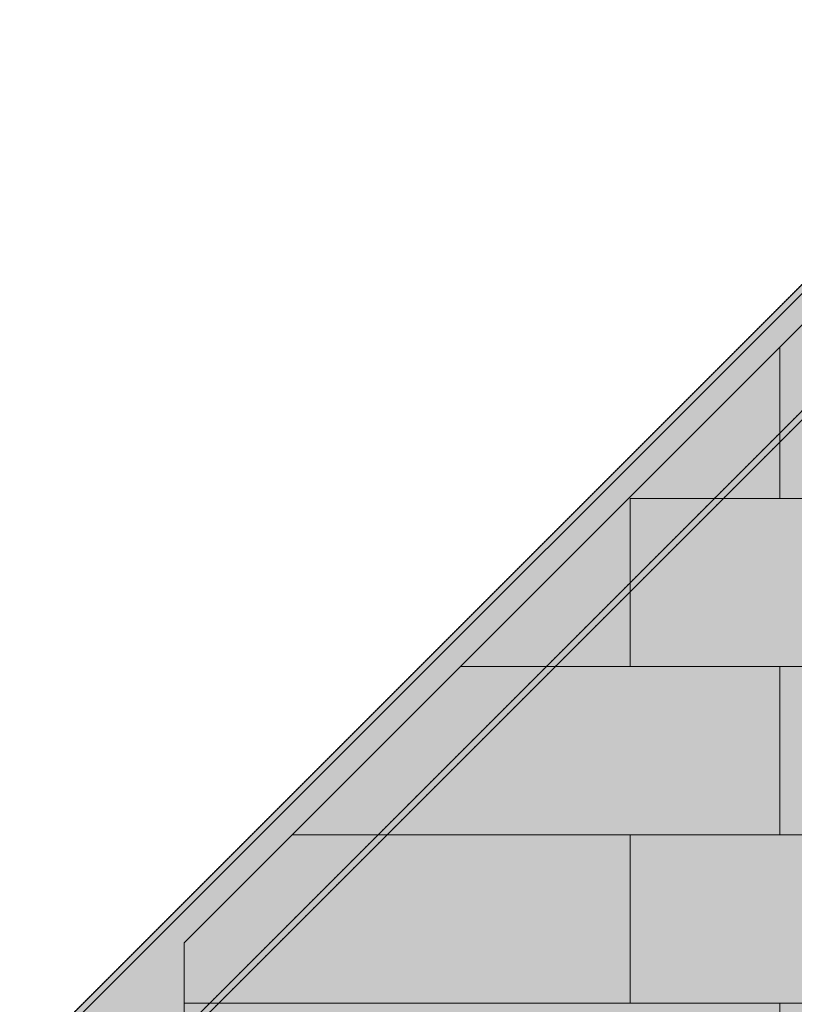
# Model space of a CAD drawing. Header units: millimetres. Extents: x -34902 to 4183, y -5139 to 9807.
# Tile 4 of 250: x -33252 to -31148, y 3804 to 6479. Entities that reach past the tile are written whole.
import ezdxf

# ---------------------------------------------------------------- set-up
doc = ezdxf.new("R2010")
doc.units = ezdxf.units.MM
doc.linetypes.add('DASHED', pattern=[1.524, 1.27, -0.254])
for name, color, linetype in [('FILL-C_9EB2DB', 7, 'Continuous'), ('FILL-EPS', 7, 'Continuous'), ('LINE-C_2E8C94', 7, 'Continuous'), ('LINE-C_337880', 7, 'Continuous'), ('LINE-STEEL', 7, 'Continuous'), ('LINE-STEEL-DASH', 7, 'DASHED')]:
    doc.layers.add(name, color=color, linetype=linetype)

msp = doc.modelspace()

# ---------------------------------------------------------------- hatches: boundary and pattern name
at = {"layer": 'FILL-C_9EB2DB', "true_color": 0x9eb2db}
h = msp.add_hatch(color=9, dxfattribs=at)
h.dxf.hatch_style = 1
h.paths.add_polyline_path([(-33252.1, 3634.8), (-33252.1, 3634.8), (-30407.8, 6479), (-29503, 6479), (-29503, 6461.7), (-30400.7, 6461.7), (-33239.8, 3622.5), (-33252.1, 3634.8)])
h = msp.add_hatch(color=9, dxfattribs=at)
h.dxf.hatch_style = 1
h.paths.add_polyline_path([(-33252.1, 3634.8), (-33252.1, 3634.8), (-30407.8, 6479), (-29503, 6479), (-29503, 6461.7), (-30400.7, 6461.7), (-33239.8, 3622.5), (-33252.1, 3634.8)])
h = msp.add_hatch(color=9, dxfattribs=at)
h.dxf.hatch_style = 1
h.paths.add_polyline_path([(-33239.8, 3622.5), (-30400.7, 6461.7), (-29503, 6461.7), (-29503, 6236), (-30307.2, 6236), (-33080.2, 3462.9)])
h = msp.add_hatch(color=9, dxfattribs=at)
h.dxf.hatch_style = 1
h.paths.add_polyline_path([(-33239.8, 3622.5), (-30400.7, 6461.7), (-29503, 6461.7), (-29503, 6236), (-30307.2, 6236), (-33080.2, 3462.9)])
h = msp.add_hatch(color=9, dxfattribs=at)
h.dxf.hatch_style = 1
h.paths.add_polyline_path([(-33080.2, 3462.9), (-33080.2, 3462.9), (-30307.2, 6236), (-29503, 6236), (-29503, 6218.7), (-30300, 6218.7), (-33068, 3450.7)])
h = msp.add_hatch(color=9, dxfattribs=at)
h.dxf.hatch_style = 1
h.paths.add_polyline_path([(-33080.2, 3462.9), (-33080.2, 3462.9), (-30307.2, 6236), (-29503, 6236), (-29503, 6218.7), (-30300, 6218.7), (-33068, 3450.7)])
at = {"layer": 'FILL-EPS', "true_color": 0xccffff}
h = msp.add_hatch(color=7, dxfattribs=at)
h.dxf.hatch_style = 1
h.paths.add_polyline_path([(-32805.5, 3971.5), (-30552, 6225), (-21348, 6225), (-21348, 3350), (-32805.5, 3350)])
h = msp.add_hatch(color=7, dxfattribs=at)
h.dxf.hatch_style = 1
h.paths.add_polyline_path([(-32805.5, 3350), (-32805.5, 3971.5), (-30552, 6225), (-21348, 6225), (-21348, 3350)])

# ---------------------------------------------------------------- linework, layer by layer
at = {"layer": 'LINE-C_2E8C94', "lineweight": 5}
for points in [[(-32805.5, 3971.5), (-32805.5, 3971.5), (-32805.5, 3971.5), (-30552, 6225), (-21348, 6225), (-21348, 3350), (-21348, 3350), (-32805.5, 3350)], [(-32805.5, 3350), (-32805.5, 3971.5), (-30552, 6225), (-21348, 6225), (-21348, 3350)]]:
    msp.add_lwpolyline(points, close=True, dxfattribs=at)
at = {"layer": 'LINE-C_337880', "lineweight": 5}
for p, q in [((-31187.6, 5178.8), (-31187.6, 5588)), ((-31187.6, 5178.8), (-31187.6, 5588)), ((-31594, 4721.6), (-31594, 5178.8)), ((-31594, 5178.8), (-31187.6, 5178.8)), ((-31594, 4721.6), (-31594, 5178.8)), ((-31594, 5178.8), (-31187.6, 5178.8)), ((-31187.6, 5178.8), (-29155.6, 5178.8)), ((-31187.6, 5178.8), (-29155.6, 5178.8)), ((-32054, 4721.6), (-31594, 4721.6)), ((-32054, 4721.6), (-31594, 4721.6)), ((-31594, 4721.6), (-31187.6, 4721.6)), ((-31594, 4721.6), (-31187.6, 4721.6)), ((-31187.6, 4264.4), (-31187.6, 4721.6)), ((-31187.6, 4721.6), (-29155.6, 4721.6)), ((-31187.6, 4264.4), (-31187.6, 4721.6)), ((-31187.6, 4721.6), (-29155.6, 4721.6)), ((-32511.2, 4264.4), (-31594, 4264.4)), ((-32511.2, 4264.4), (-31594, 4264.4)), ((-31594, 3807.2), (-31594, 4264.4)), ((-31594, 4264.4), (-31187.6, 4264.4)), ((-31594, 3807.2), (-31594, 4264.4)), ((-31594, 4264.4), (-31187.6, 4264.4)), ((-31187.6, 4264.4), (-29155.6, 4264.4)), ((-31187.6, 4264.4), (-29155.6, 4264.4)), ((-32804.5, 3807.2), (-31594, 3807.2)), ((-32804.5, 3807.2), (-31594, 3807.2)), ((-31594, 3807.2), (-31187.6, 3807.2)), ((-31594, 3807.2), (-31187.6, 3807.2)), ((-31187.6, 3351), (-31187.6, 3807.2)), ((-31187.6, 3807.2), (-29155.6, 3807.2)), ((-31187.6, 3351), (-31187.6, 3807.2)), ((-31187.6, 3807.2), (-29155.6, 3807.2))]:
    msp.add_line(p, q, dxfattribs=at)
at = {"layer": 'LINE-STEEL', "lineweight": 5}
for points in [[(-33252.1, 3634.8), (-33252.1, 3634.8), (-30407.8, 6479), (-30407.8, 6479), (-29503, 6479), (-29503, 6479), (-29503, 6461.7), (-30400.7, 6461.7), (-33239.8, 3622.5), (-33252.1, 3634.8)], [(-33252.1, 3634.8), (-33252.1, 3634.8), (-30407.8, 6479), (-30407.8, 6479), (-29503, 6479), (-29503, 6461.7), (-29503, 6461.7), (-30400.7, 6461.7), (-33239.8, 3622.5), (-33252.1, 3634.8)], [(-33239.8, 3622.5), (-30400.7, 6461.7), (-29503, 6461.7), (-29503, 6236), (-30307.2, 6236), (-33080.2, 3462.9)], [(-33239.8, 3622.5), (-30400.7, 6461.7), (-29503, 6461.7), (-29503, 6236), (-30307.2, 6236), (-33080.2, 3462.9)], [(-33080.2, 3462.9), (-33080.2, 3462.9), (-30307.2, 6236), (-30307.2, 6236), (-30307.2, 6236), (-29503, 6236), (-29503, 6236), (-29503, 6218.7), (-30300, 6218.7), (-33068, 3450.7)], [(-33080.2, 3462.9), (-33080.2, 3462.9), (-30307.2, 6236), (-29503, 6236), (-29503, 6218.7), (-30300, 6218.7), (-33068, 3450.7)]]:
    msp.add_lwpolyline(points, close=True, dxfattribs=at)
at = {"layer": 'LINE-STEEL-DASH', "lineweight": 5}
for points in [[(-30307.2, 6236), (-33080.2, 3462.9), (-33239.8, 3622.5), (-33252.1, 3634.8), (-33252.1, 3634.8), (-33252.1, 3634.8), (-30407.8, 6479)], [(-30306.2, 6212.5), (-33068, 3450.7), (-33080.2, 3462.9), (-33080.2, 3462.9), (-30307.2, 6236)]]:
    msp.add_lwpolyline(points, dxfattribs=at)

doc.saveas('drawing.dxf')
